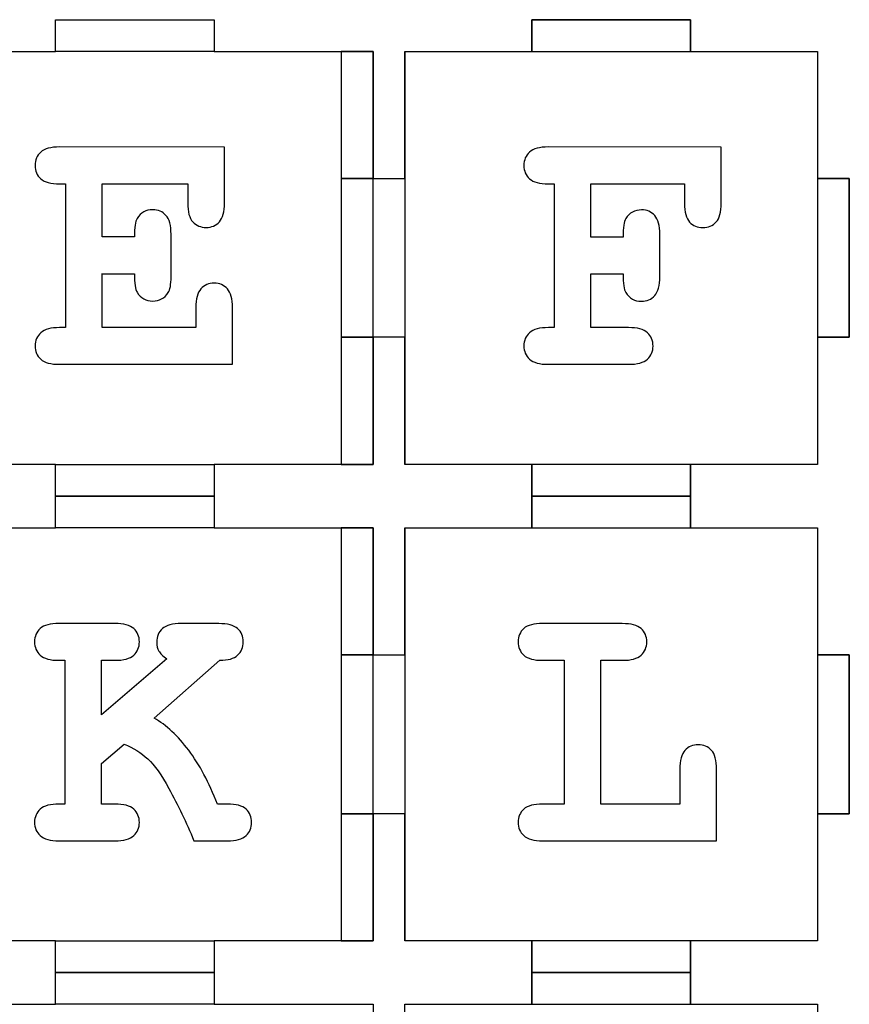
# Model space of a CAD drawing. Header units: millimetres. Extents: x -429 to 420, y -314 to 480.
# Tile 143 of 143: x 190 to 268, y 382 to 475. Entities that reach past the tile are written whole.
import ezdxf

# ---------------------------------------------------------------- set-up
doc = ezdxf.new("R2010")
doc.units = ezdxf.units.MM
doc.header["$MEASUREMENT"] = 0
doc.layers.add('Layer 1', color=7, linetype='Continuous')

msp = doc.modelspace()

# ---------------------------------------------------------------- linework, layer by layer
at = {"layer": 'Layer 1', "color": 114}
for points in [[(238.0129, 471.566), (253.0129, 471.566), (253.0129, 474.566), (238.0129, 474.566), (238.0129, 471.566)], [(220.0131, 459.5664), (223.0131, 459.5664), (223.0131, 471.5662), (220.0131, 471.5662), (220.0131, 459.5664)], [(265.0129, 444.5661), (268.0127, 444.5661), (268.0127, 459.5661), (265.0129, 459.5661), (265.0129, 444.5661)], [(220.0131, 432.5662), (223.0131, 432.5662), (223.0131, 444.566), (220.0131, 444.566), (220.0131, 432.5662)], [(238.0129, 429.5661), (253.0129, 429.5661), (253.0129, 432.5661), (238.0129, 432.5661), (238.0129, 429.5661)], [(238.0129, 426.566), (253.0129, 426.566), (253.0129, 429.566), (238.0129, 429.566), (238.0129, 426.566)], [(220.0131, 414.5663), (223.0131, 414.5663), (223.0131, 426.5661), (220.0131, 426.5661), (220.0131, 414.5663)], [(265.0129, 399.5663), (268.0127, 399.5663), (268.0127, 414.5663), (265.0129, 414.5663), (265.0129, 399.5663)], [(220.0131, 387.5664), (223.0131, 387.5664), (223.0131, 399.5662), (220.0131, 399.5662), (220.0131, 387.5664)], [(238.0129, 384.566), (253.0129, 384.566), (253.0129, 387.566), (238.0129, 387.566), (238.0129, 384.566)], [(238.0129, 381.5662), (253.0129, 381.5662), (253.0129, 384.5662), (238.0129, 384.5662), (238.0129, 381.5662)]]:
    msp.add_lwpolyline(points, close=True, dxfattribs=at)
at = {"layer": 'Layer 1', "color": 7, "lineweight": 25}
for points, knots in [([(223.0129, 459.5661), (223.0129, 459.5661), (223.0129, 471.5662), (223.0129, 471.5662), (223.0129, 471.5662), (223.0129, 471.5662), (211.3424, 471.5662), (211.3424, 471.5662), (211.3424, 471.5662), (211.3424, 471.5662), (208.0129, 471.5662), (208.0129, 471.5662), (208.0129, 471.5662), (208.0129, 471.5662), (208.0129, 474.5661), (208.0129, 474.5661), (208.0129, 474.5661), (208.0129, 474.5661), (208.0129, 474.5661), (208.0129, 474.5661), (208.0129, 474.5661), (208.0129, 474.5661), (193.0128, 474.5661), (193.0128, 474.5661), (193.0128, 474.5661), (193.0128, 474.5661), (193.0128, 474.5661), (193.0128, 474.5661), (193.0128, 474.5661), (193.0128, 474.5661), (193.0128, 471.5662), (193.0128, 471.5662), (193.0128, 471.5662), (193.0128, 471.5662), (189.6127, 471.5662), (189.6127, 471.5662), (189.6127, 471.5662), (189.6127, 471.5662), (178.0128, 471.5662), (178.0128, 471.5662), (178.0128, 471.5662), (178.0128, 471.5662), (178.0128, 459.5661), (178.0128, 459.5661), (178.0128, 459.5661), (178.0128, 459.5661), (181.0129, 459.5661), (181.0129, 459.5661), (181.0129, 459.5661), (181.0129, 459.5661), (181.0129, 444.566), (181.0129, 444.566), (181.0129, 444.566), (181.0129, 444.566), (178.0128, 444.566), (178.0128, 444.566), (178.0128, 444.566), (178.0128, 444.566), (178.0128, 432.5661), (178.0128, 432.5661), (178.0128, 432.5661), (178.0128, 432.5661), (189.6127, 432.5661), (189.6127, 432.5661), (189.6127, 432.5661), (189.6127, 432.5661), (193.0128, 432.5661), (193.0128, 432.5661), (193.0128, 432.5661), (193.0128, 432.5661), (193.0128, 429.5663), (193.0128, 429.5663), (193.0128, 429.5663), (193.0128, 429.5663), (193.0128, 429.5663), (193.0128, 429.5663), (193.0128, 429.5663), (193.0128, 429.5663), (208.0129, 429.5663), (208.0129, 429.5663), (208.0129, 429.5663), (208.0129, 429.5663), (208.0129, 429.5663), (208.0129, 429.5663), (208.0129, 429.5663), (208.0129, 429.5663), (208.0129, 432.5661), (208.0129, 432.5661), (208.0129, 432.5661), (208.0129, 432.5661), (211.3424, 432.5661), (211.3424, 432.5661), (211.3424, 432.5661), (211.3424, 432.5661), (223.0129, 432.5661), (223.0129, 432.5661), (223.0129, 432.5661), (223.0129, 432.5661), (223.0129, 444.566), (223.0129, 444.566), (223.0129, 444.566), (223.0129, 444.566), (220.0128, 444.566), (220.0128, 444.566), (220.0128, 444.566), (220.0128, 444.566), (220.0128, 459.5661), (220.0128, 459.5661), (220.0128, 459.5661), (220.0128, 459.5661), (223.0129, 459.5661), (223.0129, 459.5661)], [0, 0, 0, 0, 0.0344828, 0.0344828, 0.0344828, 0.0344828, 0.0689655, 0.0689655, 0.0689655, 0.0689655, 0.1034483, 0.1034483, 0.1034483, 0.1034483, 0.137931, 0.137931, 0.137931, 0.137931, 0.1724138, 0.1724138, 0.1724138, 0.1724138, 0.2068966, 0.2068966, 0.2068966, 0.2068966, 0.2413793, 0.2413793, 0.2413793, 0.2413793, 0.2758621, 0.2758621, 0.2758621, 0.2758621, 0.3103448, 0.3103448, 0.3103448, 0.3103448, 0.3448276, 0.3448276, 0.3448276, 0.3448276, 0.3793103, 0.3793103, 0.3793103, 0.3793103, 0.4137931, 0.4137931, 0.4137931, 0.4137931, 0.4482759, 0.4482759, 0.4482759, 0.4482759, 0.4827586, 0.4827586, 0.4827586, 0.4827586, 0.5172414, 0.5172414, 0.5172414, 0.5172414, 0.5517241, 0.5517241, 0.5517241, 0.5517241, 0.5862069, 0.5862069, 0.5862069, 0.5862069, 0.6206897, 0.6206897, 0.6206897, 0.6206897, 0.6551724, 0.6551724, 0.6551724, 0.6551724, 0.6896552, 0.6896552, 0.6896552, 0.6896552, 0.7241379, 0.7241379, 0.7241379, 0.7241379, 0.7586207, 0.7586207, 0.7586207, 0.7586207, 0.7931034, 0.7931034, 0.7931034, 0.7931034, 0.8275862, 0.8275862, 0.8275862, 0.8275862, 0.862069, 0.862069, 0.862069, 0.862069, 0.8965517, 0.8965517, 0.8965517, 0.8965517, 0.9310345, 0.9310345, 0.9310345, 0.9310345, 1, 1, 1, 1]), ([(265.0128, 471.5662), (265.0128, 471.5662), (253.0129, 471.5662), (253.0129, 471.5662), (253.0129, 471.5662), (253.0129, 471.5662), (253.0129, 474.5661), (253.0129, 474.5661), (253.0129, 474.5661), (253.0129, 474.5661), (238.0129, 474.5661), (238.0129, 474.5661), (238.0129, 474.5661), (238.0129, 474.5661), (238.0129, 471.5662), (238.0129, 471.5662), (238.0129, 471.5662), (238.0129, 471.5662), (226.013, 471.5662), (226.013, 471.5662), (226.013, 471.5662), (226.013, 471.5662), (226.013, 459.5661), (226.013, 459.5661), (226.013, 459.5661), (226.013, 459.5661), (223.0129, 459.5661), (223.0129, 459.5661), (223.0129, 459.5661), (223.0129, 459.5661), (223.0129, 444.566), (223.0129, 444.566), (223.0129, 444.566), (223.0129, 444.566), (226.013, 444.566), (226.013, 444.566), (226.013, 444.566), (226.013, 444.566), (226.013, 432.5661), (226.013, 432.5661), (226.013, 432.5661), (226.013, 432.5661), (238.0129, 432.5661), (238.0129, 432.5661), (238.0129, 432.5661), (238.0129, 432.5661), (238.0129, 429.5663), (238.0129, 429.5663), (238.0129, 429.5663), (238.0129, 429.5663), (253.0129, 429.5663), (253.0129, 429.5663), (253.0129, 429.5663), (253.0129, 429.5663), (253.0129, 432.5661), (253.0129, 432.5661), (253.0129, 432.5661), (253.0129, 432.5661), (265.0128, 432.5661), (265.0128, 432.5661), (265.0128, 432.5661), (265.0128, 432.5661), (265.0128, 444.566), (265.0128, 444.566), (265.0128, 444.566), (265.0128, 444.566), (268.013, 444.566), (268.013, 444.566), (268.013, 444.566), (268.013, 444.566), (268.013, 459.5661), (268.013, 459.5661), (268.013, 459.5661), (268.013, 459.5661), (265.0128, 459.5661), (265.0128, 459.5661), (265.0128, 459.5661), (265.0128, 459.5661), (265.0128, 471.5662), (265.0128, 471.5662)], [0, 0, 0, 0, 0.047619, 0.047619, 0.047619, 0.047619, 0.0952381, 0.0952381, 0.0952381, 0.0952381, 0.1428571, 0.1428571, 0.1428571, 0.1428571, 0.1904762, 0.1904762, 0.1904762, 0.1904762, 0.2380952, 0.2380952, 0.2380952, 0.2380952, 0.2857143, 0.2857143, 0.2857143, 0.2857143, 0.3333333, 0.3333333, 0.3333333, 0.3333333, 0.3809524, 0.3809524, 0.3809524, 0.3809524, 0.4285714, 0.4285714, 0.4285714, 0.4285714, 0.4761905, 0.4761905, 0.4761905, 0.4761905, 0.5238095, 0.5238095, 0.5238095, 0.5238095, 0.5714286, 0.5714286, 0.5714286, 0.5714286, 0.6190476, 0.6190476, 0.6190476, 0.6190476, 0.6666667, 0.6666667, 0.6666667, 0.6666667, 0.7142857, 0.7142857, 0.7142857, 0.7142857, 0.7619048, 0.7619048, 0.7619048, 0.7619048, 0.8095238, 0.8095238, 0.8095238, 0.8095238, 0.8571429, 0.8571429, 0.8571429, 0.8571429, 0.9047619, 0.9047619, 0.9047619, 0.9047619, 1, 1, 1, 1]), ([(223.0129, 414.5663), (223.0129, 414.5663), (223.0129, 426.5662), (223.0129, 426.5662), (223.0129, 426.5662), (223.0129, 426.5662), (211.3424, 426.5662), (211.3424, 426.5662), (211.3424, 426.5662), (211.3424, 426.5662), (208.0129, 426.5662), (208.0129, 426.5662), (208.0129, 426.5662), (208.0129, 426.5662), (208.0129, 429.566), (208.0129, 429.566), (208.0129, 429.566), (208.0129, 429.566), (208.0129, 429.566), (208.0129, 429.566), (208.0129, 429.566), (208.0129, 429.566), (193.0128, 429.566), (193.0128, 429.566), (193.0128, 429.566), (193.0128, 429.566), (193.0128, 429.566), (193.0128, 429.566), (193.0128, 429.566), (193.0128, 429.566), (193.0128, 426.5662), (193.0128, 426.5662), (193.0128, 426.5662), (193.0128, 426.5662), (189.6127, 426.5662), (189.6127, 426.5662), (189.6127, 426.5662), (189.6127, 426.5662), (178.0128, 426.5662), (178.0128, 426.5662), (178.0128, 426.5662), (178.0128, 426.5662), (178.0128, 414.5663), (178.0128, 414.5663), (178.0128, 414.5663), (178.0128, 414.5663), (181.0129, 414.5663), (181.0129, 414.5663), (181.0129, 414.5663), (181.0129, 414.5663), (181.0129, 399.5662), (181.0129, 399.5662), (181.0129, 399.5662), (181.0129, 399.5662), (178.0128, 399.5662), (178.0128, 399.5662), (178.0128, 399.5662), (178.0128, 399.5662), (178.0128, 387.5661), (178.0128, 387.5661), (178.0128, 387.5661), (178.0128, 387.5661), (189.6127, 387.5661), (189.6127, 387.5661), (189.6127, 387.5661), (189.6127, 387.5661), (193.0128, 387.5661), (193.0128, 387.5661), (193.0128, 387.5661), (193.0128, 387.5661), (193.0128, 384.5662), (193.0128, 384.5662), (193.0128, 384.5662), (193.0128, 384.5662), (193.0128, 384.5662), (193.0128, 384.5662), (193.0128, 384.5662), (193.0128, 384.5662), (208.0129, 384.5662), (208.0129, 384.5662), (208.0129, 384.5662), (208.0129, 384.5662), (208.0129, 384.5662), (208.0129, 384.5662), (208.0129, 384.5662), (208.0129, 384.5662), (208.0129, 387.5661), (208.0129, 387.5661), (208.0129, 387.5661), (208.0129, 387.5661), (211.3424, 387.5661), (211.3424, 387.5661), (211.3424, 387.5661), (211.3424, 387.5661), (223.0129, 387.5661), (223.0129, 387.5661), (223.0129, 387.5661), (223.0129, 387.5661), (223.0129, 399.5662), (223.0129, 399.5662), (223.0129, 399.5662), (223.0129, 399.5662), (220.0128, 399.5662), (220.0128, 399.5662), (220.0128, 399.5662), (220.0128, 399.5662), (220.0128, 414.5663), (220.0128, 414.5663), (220.0128, 414.5663), (220.0128, 414.5663), (223.0129, 414.5663), (223.0129, 414.5663)], [0, 0, 0, 0, 0.0344828, 0.0344828, 0.0344828, 0.0344828, 0.0689655, 0.0689655, 0.0689655, 0.0689655, 0.1034483, 0.1034483, 0.1034483, 0.1034483, 0.137931, 0.137931, 0.137931, 0.137931, 0.1724138, 0.1724138, 0.1724138, 0.1724138, 0.2068966, 0.2068966, 0.2068966, 0.2068966, 0.2413793, 0.2413793, 0.2413793, 0.2413793, 0.2758621, 0.2758621, 0.2758621, 0.2758621, 0.3103448, 0.3103448, 0.3103448, 0.3103448, 0.3448276, 0.3448276, 0.3448276, 0.3448276, 0.3793103, 0.3793103, 0.3793103, 0.3793103, 0.4137931, 0.4137931, 0.4137931, 0.4137931, 0.4482759, 0.4482759, 0.4482759, 0.4482759, 0.4827586, 0.4827586, 0.4827586, 0.4827586, 0.5172414, 0.5172414, 0.5172414, 0.5172414, 0.5517241, 0.5517241, 0.5517241, 0.5517241, 0.5862069, 0.5862069, 0.5862069, 0.5862069, 0.6206897, 0.6206897, 0.6206897, 0.6206897, 0.6551724, 0.6551724, 0.6551724, 0.6551724, 0.6896552, 0.6896552, 0.6896552, 0.6896552, 0.7241379, 0.7241379, 0.7241379, 0.7241379, 0.7586207, 0.7586207, 0.7586207, 0.7586207, 0.7931034, 0.7931034, 0.7931034, 0.7931034, 0.8275862, 0.8275862, 0.8275862, 0.8275862, 0.862069, 0.862069, 0.862069, 0.862069, 0.8965517, 0.8965517, 0.8965517, 0.8965517, 0.9310345, 0.9310345, 0.9310345, 0.9310345, 1, 1, 1, 1]), ([(265.0128, 426.5662), (265.0128, 426.5662), (253.0129, 426.5662), (253.0129, 426.5662), (253.0129, 426.5662), (253.0129, 426.5662), (253.0129, 429.566), (253.0129, 429.566), (253.0129, 429.566), (253.0129, 429.566), (238.0129, 429.566), (238.0129, 429.566), (238.0129, 429.566), (238.0129, 429.566), (238.0129, 426.5662), (238.0129, 426.5662), (238.0129, 426.5662), (238.0129, 426.5662), (226.013, 426.5662), (226.013, 426.5662), (226.013, 426.5662), (226.013, 426.5662), (226.013, 414.5663), (226.013, 414.5663), (226.013, 414.5663), (226.013, 414.5663), (223.0129, 414.5663), (223.0129, 414.5663), (223.0129, 414.5663), (223.0129, 414.5663), (223.0129, 399.5662), (223.0129, 399.5662), (223.0129, 399.5662), (223.0129, 399.5662), (226.013, 399.5662), (226.013, 399.5662), (226.013, 399.5662), (226.013, 399.5662), (226.013, 387.5661), (226.013, 387.5661), (226.013, 387.5661), (226.013, 387.5661), (238.0129, 387.5661), (238.0129, 387.5661), (238.0129, 387.5661), (238.0129, 387.5661), (238.0129, 384.5662), (238.0129, 384.5662), (238.0129, 384.5662), (238.0129, 384.5662), (253.0129, 384.5662), (253.0129, 384.5662), (253.0129, 384.5662), (253.0129, 384.5662), (253.0129, 387.5661), (253.0129, 387.5661), (253.0129, 387.5661), (253.0129, 387.5661), (265.0128, 387.5661), (265.0128, 387.5661), (265.0128, 387.5661), (265.0128, 387.5661), (265.0128, 399.5662), (265.0128, 399.5662), (265.0128, 399.5662), (265.0128, 399.5662), (268.013, 399.5662), (268.013, 399.5662), (268.013, 399.5662), (268.013, 399.5662), (268.013, 414.5663), (268.013, 414.5663), (268.013, 414.5663), (268.013, 414.5663), (265.0128, 414.5663), (265.0128, 414.5663), (265.0128, 414.5663), (265.0128, 414.5663), (265.0128, 426.5662), (265.0128, 426.5662)], [0, 0, 0, 0, 0.047619, 0.047619, 0.047619, 0.047619, 0.0952381, 0.0952381, 0.0952381, 0.0952381, 0.1428571, 0.1428571, 0.1428571, 0.1428571, 0.1904762, 0.1904762, 0.1904762, 0.1904762, 0.2380952, 0.2380952, 0.2380952, 0.2380952, 0.2857143, 0.2857143, 0.2857143, 0.2857143, 0.3333333, 0.3333333, 0.3333333, 0.3333333, 0.3809524, 0.3809524, 0.3809524, 0.3809524, 0.4285714, 0.4285714, 0.4285714, 0.4285714, 0.4761905, 0.4761905, 0.4761905, 0.4761905, 0.5238095, 0.5238095, 0.5238095, 0.5238095, 0.5714286, 0.5714286, 0.5714286, 0.5714286, 0.6190476, 0.6190476, 0.6190476, 0.6190476, 0.6666667, 0.6666667, 0.6666667, 0.6666667, 0.7142857, 0.7142857, 0.7142857, 0.7142857, 0.7619048, 0.7619048, 0.7619048, 0.7619048, 0.8095238, 0.8095238, 0.8095238, 0.8095238, 0.8571429, 0.8571429, 0.8571429, 0.8571429, 0.9047619, 0.9047619, 0.9047619, 0.9047619, 1, 1, 1, 1]), ([(223.0129, 369.5662), (223.0129, 369.5662), (223.0129, 381.5661), (223.0129, 381.5661), (223.0129, 381.5661), (223.0129, 381.5661), (211.3424, 381.5661), (211.3424, 381.5661), (211.3424, 381.5661), (211.3424, 381.5661), (208.0129, 381.5661), (208.0129, 381.5661), (208.0129, 381.5661), (208.0129, 381.5661), (208.0129, 384.5662), (208.0129, 384.5662), (208.0129, 384.5662), (208.0129, 384.5662), (208.0129, 384.5662), (208.0129, 384.5662), (208.0129, 384.5662), (208.0129, 384.5662), (193.0128, 384.5662), (193.0128, 384.5662), (193.0128, 384.5662), (193.0128, 384.5662), (193.0128, 384.5662), (193.0128, 384.5662), (193.0128, 384.5662), (193.0128, 384.5662), (193.0128, 381.5661), (193.0128, 381.5661), (193.0128, 381.5661), (193.0128, 381.5661), (189.6127, 381.5661), (189.6127, 381.5661), (189.6127, 381.5661), (189.6127, 381.5661), (178.0128, 381.5661), (178.0128, 381.5661), (178.0128, 381.5661), (178.0128, 381.5661), (178.0128, 369.5662), (178.0128, 369.5662), (178.0128, 369.5662), (178.0128, 369.5662), (181.0129, 369.5662), (181.0129, 369.5662), (181.0129, 369.5662), (181.0129, 369.5662), (181.0129, 354.5662), (181.0129, 354.5662), (181.0129, 354.5662), (181.0129, 354.5662), (178.0128, 354.5662), (178.0128, 354.5662), (178.0128, 354.5662), (178.0128, 354.5662), (178.0128, 342.5663), (178.0128, 342.5663), (178.0128, 342.5663), (178.0128, 342.5663), (189.6127, 342.5663), (189.6127, 342.5663), (189.6127, 342.5663), (189.6127, 342.5663), (193.0128, 342.5663), (193.0128, 342.5663), (193.0128, 342.5663), (193.0128, 342.5663), (193.0128, 339.5662), (193.0128, 339.5662), (193.0128, 339.5662), (193.0128, 339.5662), (193.0128, 339.5662), (193.0128, 339.5662), (193.0128, 339.5662), (193.0128, 339.5662), (208.0129, 339.5662), (208.0129, 339.5662), (208.0129, 339.5662), (208.0129, 339.5662), (208.0129, 339.5662), (208.0129, 339.5662), (208.0129, 339.5662), (208.0129, 339.5662), (208.0129, 342.5663), (208.0129, 342.5663), (208.0129, 342.5663), (208.0129, 342.5663), (211.3424, 342.5663), (211.3424, 342.5663), (211.3424, 342.5663), (211.3424, 342.5663), (223.0129, 342.5663), (223.0129, 342.5663), (223.0129, 342.5663), (223.0129, 342.5663), (223.0129, 354.5662), (223.0129, 354.5662), (223.0129, 354.5662), (223.0129, 354.5662), (220.0128, 354.5662), (220.0128, 354.5662), (220.0128, 354.5662), (220.0128, 354.5662), (220.0128, 369.5662), (220.0128, 369.5662), (220.0128, 369.5662), (220.0128, 369.5662), (223.0129, 369.5662), (223.0129, 369.5662)], [0, 0, 0, 0, 0.0344828, 0.0344828, 0.0344828, 0.0344828, 0.0689655, 0.0689655, 0.0689655, 0.0689655, 0.1034483, 0.1034483, 0.1034483, 0.1034483, 0.137931, 0.137931, 0.137931, 0.137931, 0.1724138, 0.1724138, 0.1724138, 0.1724138, 0.2068966, 0.2068966, 0.2068966, 0.2068966, 0.2413793, 0.2413793, 0.2413793, 0.2413793, 0.2758621, 0.2758621, 0.2758621, 0.2758621, 0.3103448, 0.3103448, 0.3103448, 0.3103448, 0.3448276, 0.3448276, 0.3448276, 0.3448276, 0.3793103, 0.3793103, 0.3793103, 0.3793103, 0.4137931, 0.4137931, 0.4137931, 0.4137931, 0.4482759, 0.4482759, 0.4482759, 0.4482759, 0.4827586, 0.4827586, 0.4827586, 0.4827586, 0.5172414, 0.5172414, 0.5172414, 0.5172414, 0.5517241, 0.5517241, 0.5517241, 0.5517241, 0.5862069, 0.5862069, 0.5862069, 0.5862069, 0.6206897, 0.6206897, 0.6206897, 0.6206897, 0.6551724, 0.6551724, 0.6551724, 0.6551724, 0.6896552, 0.6896552, 0.6896552, 0.6896552, 0.7241379, 0.7241379, 0.7241379, 0.7241379, 0.7586207, 0.7586207, 0.7586207, 0.7586207, 0.7931034, 0.7931034, 0.7931034, 0.7931034, 0.8275862, 0.8275862, 0.8275862, 0.8275862, 0.862069, 0.862069, 0.862069, 0.862069, 0.8965517, 0.8965517, 0.8965517, 0.8965517, 0.9310345, 0.9310345, 0.9310345, 0.9310345, 1, 1, 1, 1]), ([(265.0128, 381.5661), (265.0128, 381.5661), (253.0129, 381.5661), (253.0129, 381.5661), (253.0129, 381.5661), (253.0129, 381.5661), (253.0129, 384.5662), (253.0129, 384.5662), (253.0129, 384.5662), (253.0129, 384.5662), (238.0129, 384.5662), (238.0129, 384.5662), (238.0129, 384.5662), (238.0129, 384.5662), (238.0129, 381.5661), (238.0129, 381.5661), (238.0129, 381.5661), (238.0129, 381.5661), (226.013, 381.5661), (226.013, 381.5661), (226.013, 381.5661), (226.013, 381.5661), (226.013, 369.5662), (226.013, 369.5662), (226.013, 369.5662), (226.013, 369.5662), (223.0129, 369.5662), (223.0129, 369.5662), (223.0129, 369.5662), (223.0129, 369.5662), (223.0129, 354.5662), (223.0129, 354.5662), (223.0129, 354.5662), (223.0129, 354.5662), (226.013, 354.5662), (226.013, 354.5662), (226.013, 354.5662), (226.013, 354.5662), (226.013, 342.5663), (226.013, 342.5663), (226.013, 342.5663), (226.013, 342.5663), (238.0129, 342.5663), (238.0129, 342.5663), (238.0129, 342.5663), (238.0129, 342.5663), (238.0129, 339.5662), (238.0129, 339.5662), (238.0129, 339.5662), (238.0129, 339.5662), (253.0129, 339.5662), (253.0129, 339.5662), (253.0129, 339.5662), (253.0129, 339.5662), (253.0129, 342.5663), (253.0129, 342.5663), (253.0129, 342.5663), (253.0129, 342.5663), (265.0128, 342.5663), (265.0128, 342.5663), (265.0128, 342.5663), (265.0128, 342.5663), (265.0128, 354.5662), (265.0128, 354.5662), (265.0128, 354.5662), (265.0128, 354.5662), (268.013, 354.5662), (268.013, 354.5662), (268.013, 354.5662), (268.013, 354.5662), (268.013, 369.5662), (268.013, 369.5662), (268.013, 369.5662), (268.013, 369.5662), (265.0128, 369.5662), (265.0128, 369.5662), (265.0128, 369.5662), (265.0128, 369.5662), (265.0128, 381.5661), (265.0128, 381.5661)], [0, 0, 0, 0, 0.047619, 0.047619, 0.047619, 0.047619, 0.0952381, 0.0952381, 0.0952381, 0.0952381, 0.1428571, 0.1428571, 0.1428571, 0.1428571, 0.1904762, 0.1904762, 0.1904762, 0.1904762, 0.2380952, 0.2380952, 0.2380952, 0.2380952, 0.2857143, 0.2857143, 0.2857143, 0.2857143, 0.3333333, 0.3333333, 0.3333333, 0.3333333, 0.3809524, 0.3809524, 0.3809524, 0.3809524, 0.4285714, 0.4285714, 0.4285714, 0.4285714, 0.4761905, 0.4761905, 0.4761905, 0.4761905, 0.5238095, 0.5238095, 0.5238095, 0.5238095, 0.5714286, 0.5714286, 0.5714286, 0.5714286, 0.6190476, 0.6190476, 0.6190476, 0.6190476, 0.6666667, 0.6666667, 0.6666667, 0.6666667, 0.7142857, 0.7142857, 0.7142857, 0.7142857, 0.7619048, 0.7619048, 0.7619048, 0.7619048, 0.8095238, 0.8095238, 0.8095238, 0.8095238, 0.8571429, 0.8571429, 0.8571429, 0.8571429, 0.9047619, 0.9047619, 0.9047619, 0.9047619, 1, 1, 1, 1])]:
    msp.add_open_spline(points, degree=3, knots=knots, dxfattribs=at)
at = {"layer": 'Layer 1', "color": 114}
for points, knots in [([(193.0128, 474.5661), (193.0128, 474.5661), (193.0128, 474.5661), (193.0128, 474.5661), (193.0128, 474.5661), (193.0128, 474.5661), (193.0128, 471.5662), (193.0128, 471.5662), (193.0128, 471.5662), (193.0128, 471.5662), (208.0129, 471.5662), (208.0129, 471.5662), (208.0129, 471.5662), (208.0129, 471.5662), (208.0129, 474.5661), (208.0129, 474.5661), (208.0129, 474.5661), (208.0129, 474.5661), (208.0129, 474.5661), (208.0129, 474.5661), (208.0129, 474.5661), (208.0129, 474.5661), (193.0128, 474.5661), (193.0128, 474.5661)], [0, 0, 0, 0, 0.1428571, 0.1428571, 0.1428571, 0.1428571, 0.2857143, 0.2857143, 0.2857143, 0.2857143, 0.4285714, 0.4285714, 0.4285714, 0.4285714, 0.5714286, 0.5714286, 0.5714286, 0.5714286, 0.7142857, 0.7142857, 0.7142857, 0.7142857, 1, 1, 1, 1]), ([(226.013, 459.5661), (226.013, 459.5661), (223.0129, 459.5661), (223.0129, 459.5661), (223.0129, 459.5661), (223.0129, 459.5661), (223.0129, 444.566), (223.0129, 444.566), (223.0129, 444.566), (223.0129, 444.566), (226.013, 444.566), (226.013, 444.566), (226.013, 444.566), (226.013, 444.566), (226.013, 432.5661), (226.013, 432.5661), (226.013, 432.5661), (226.013, 432.5661), (226.013, 432.5661), (226.013, 432.5661), (226.013, 432.5661), (226.013, 432.5661), (226.013, 471.5662), (226.013, 471.5662), (226.013, 471.5662), (226.013, 471.5662), (226.013, 471.5662), (226.013, 471.5662), (226.013, 471.5662), (226.013, 471.5662), (226.013, 459.5661), (226.013, 459.5661)], [0, 0, 0, 0, 0.1111111, 0.1111111, 0.1111111, 0.1111111, 0.2222222, 0.2222222, 0.2222222, 0.2222222, 0.3333333, 0.3333333, 0.3333333, 0.3333333, 0.4444444, 0.4444444, 0.4444444, 0.4444444, 0.5555556, 0.5555556, 0.5555556, 0.5555556, 0.6666667, 0.6666667, 0.6666667, 0.6666667, 0.7777778, 0.7777778, 0.7777778, 0.7777778, 1, 1, 1, 1]), ([(197.4084, 450.5776), (197.4084, 450.5776), (197.4084, 445.4833), (197.4084, 445.4833), (197.4084, 445.4833), (197.4084, 445.4833), (206.2595, 445.4834), (206.2595, 445.4834), (206.2595, 445.4834), (206.2595, 445.4834), (206.2595, 447.3622), (206.2595, 447.3622), (206.2595, 447.3622), (206.2595, 448.197), (206.4204, 448.7923), (206.7418, 449.1476), (206.7418, 449.1476), (207.0635, 449.5032), (207.4837, 449.6807), (208.0028, 449.6807), (208.0028, 449.6807), (208.5105, 449.6807), (208.9251, 449.5032), (209.2466, 449.1476), (209.2466, 449.1476), (209.5683, 448.7923), (209.7289, 448.197), (209.7289, 447.3622), (209.7289, 447.3622), (209.7289, 447.3622), (209.7289, 442.0142), (209.7289, 442.0142), (209.7289, 442.0142), (209.7289, 442.0142), (193.3973, 442.0141), (193.3973, 442.0141), (193.3973, 442.0141), (192.5623, 442.0141), (191.9675, 442.1747), (191.6119, 442.4964), (191.6119, 442.4964), (191.2566, 442.8179), (191.0788, 443.238), (191.0788, 443.7571), (191.0788, 443.7571), (191.0788, 444.2648), (191.2592, 444.6794), (191.6204, 445.0012), (191.6204, 445.0012), (191.9813, 445.3227), (192.5737, 445.4833), (193.3973, 445.4833), (193.3973, 445.4833), (193.3973, 445.4833), (193.9389, 445.4834), (193.9389, 445.4834), (193.9389, 445.4834), (193.9389, 445.4834), (193.9389, 459.0565), (193.9389, 459.0565), (193.9389, 459.0565), (193.9389, 459.0565), (193.3973, 459.0565), (193.3973, 459.0565), (193.3973, 459.0565), (192.5623, 459.0565), (191.9675, 459.2174), (191.6119, 459.5388), (191.6119, 459.5388), (191.2566, 459.8605), (191.0788, 460.2807), (191.0788, 460.7998), (191.0788, 460.7998), (191.0788, 461.3186), (191.2566, 461.7391), (191.6119, 462.0608), (191.6119, 462.0608), (191.9675, 462.3823), (192.5623, 462.5429), (193.3973, 462.5429), (193.3973, 462.5429), (193.3973, 462.5429), (208.9675, 462.5262), (208.9675, 462.5262), (208.9675, 462.5262), (208.9675, 462.5262), (208.9675, 457.2459), (208.9675, 457.2459), (208.9675, 457.2459), (208.9675, 456.4223), (208.8093, 455.8328), (208.4936, 455.4772), (208.4936, 455.4772), (208.1777, 455.1219), (207.7602, 454.9441), (207.2413, 454.9441), (207.2413, 454.9441), (206.7222, 454.9441), (206.302, 455.1187), (205.9806, 455.4685), (205.9806, 455.4685), (205.6589, 455.818), (205.4983, 456.4107), (205.4983, 457.2457), (205.4983, 457.2457), (205.4983, 457.2457), (205.4983, 459.0565), (205.4983, 459.0565), (205.4983, 459.0565), (205.4983, 459.0565), (197.4084, 459.0565), (197.4084, 459.0565), (197.4084, 459.0565), (197.4084, 459.0565), (197.4084, 454.0469), (197.4084, 454.0469), (197.4084, 454.0469), (197.4084, 454.0469), (200.4548, 454.0469), (200.4548, 454.0469), (200.4548, 454.0469), (200.4548, 454.9494), (200.5392, 455.5304), (200.7085, 455.7902), (200.7085, 455.7902), (201.058, 456.3429), (201.5546, 456.6194), (202.1978, 456.6194), (202.1978, 456.6194), (202.7055, 456.6194), (203.1201, 456.4419), (203.4419, 456.0863), (203.4419, 456.0863), (203.7634, 455.731), (203.924, 455.1357), (203.924, 454.3009), (203.924, 454.3009), (203.924, 454.3009), (203.924, 450.3067), (203.924, 450.3067), (203.924, 450.3067), (203.924, 449.5508), (203.8335, 449.043), (203.6533, 448.7835), (203.6533, 448.7835), (203.2921, 448.253), (202.8072, 447.9879), (202.1978, 447.9879), (202.1978, 447.9879), (201.5546, 447.9879), (201.058, 448.2644), (200.7085, 448.8174), (200.7085, 448.8174), (200.5392, 449.0767), (200.4548, 449.6635), (200.4548, 450.5774), (200.4548, 450.5774), (200.4548, 450.5774), (197.4084, 450.5774), (197.4084, 450.5774), (197.4084, 450.5774), (197.4084, 450.5774), (197.4084, 450.5776), (197.4084, 450.5776)], [0, 0, 0, 0, 0.0238095, 0.0238095, 0.0238095, 0.0238095, 0.047619, 0.047619, 0.047619, 0.047619, 0.0714286, 0.0714286, 0.0714286, 0.0714286, 0.0952381, 0.0952381, 0.0952381, 0.0952381, 0.1190476, 0.1190476, 0.1190476, 0.1190476, 0.1428571, 0.1428571, 0.1428571, 0.1428571, 0.1666667, 0.1666667, 0.1666667, 0.1666667, 0.1904762, 0.1904762, 0.1904762, 0.1904762, 0.2142857, 0.2142857, 0.2142857, 0.2142857, 0.2380952, 0.2380952, 0.2380952, 0.2380952, 0.2619048, 0.2619048, 0.2619048, 0.2619048, 0.2857143, 0.2857143, 0.2857143, 0.2857143, 0.3095238, 0.3095238, 0.3095238, 0.3095238, 0.3333333, 0.3333333, 0.3333333, 0.3333333, 0.3571429, 0.3571429, 0.3571429, 0.3571429, 0.3809524, 0.3809524, 0.3809524, 0.3809524, 0.4047619, 0.4047619, 0.4047619, 0.4047619, 0.4285714, 0.4285714, 0.4285714, 0.4285714, 0.452381, 0.452381, 0.452381, 0.452381, 0.4761905, 0.4761905, 0.4761905, 0.4761905, 0.5, 0.5, 0.5, 0.5, 0.5238095, 0.5238095, 0.5238095, 0.5238095, 0.547619, 0.547619, 0.547619, 0.547619, 0.5714286, 0.5714286, 0.5714286, 0.5714286, 0.5952381, 0.5952381, 0.5952381, 0.5952381, 0.6190476, 0.6190476, 0.6190476, 0.6190476, 0.6428571, 0.6428571, 0.6428571, 0.6428571, 0.6666667, 0.6666667, 0.6666667, 0.6666667, 0.6904762, 0.6904762, 0.6904762, 0.6904762, 0.7142857, 0.7142857, 0.7142857, 0.7142857, 0.7380952, 0.7380952, 0.7380952, 0.7380952, 0.7619048, 0.7619048, 0.7619048, 0.7619048, 0.7857143, 0.7857143, 0.7857143, 0.7857143, 0.8095238, 0.8095238, 0.8095238, 0.8095238, 0.8333333, 0.8333333, 0.8333333, 0.8333333, 0.8571429, 0.8571429, 0.8571429, 0.8571429, 0.8809524, 0.8809524, 0.8809524, 0.8809524, 0.9047619, 0.9047619, 0.9047619, 0.9047619, 0.9285714, 0.9285714, 0.9285714, 0.9285714, 0.952381, 0.952381, 0.952381, 0.952381, 1, 1, 1, 1]), ([(243.593, 450.5607), (243.593, 450.5607), (243.593, 445.4836), (243.593, 445.4836), (243.593, 445.4836), (243.593, 445.4836), (247.1471, 445.4836), (247.1471, 445.4836), (247.1471, 445.4836), (247.9819, 445.4836), (248.5772, 445.323), (248.9325, 445.0015), (248.9325, 445.0015), (249.2881, 444.6798), (249.4659, 444.2593), (249.4659, 443.7405), (249.4659, 443.7405), (249.4659, 443.2328), (249.2881, 442.8182), (248.9325, 442.4967), (248.9325, 442.4967), (248.5772, 442.175), (247.9819, 442.0144), (247.1471, 442.0144), (247.1471, 442.0144), (247.1471, 442.0144), (239.5821, 442.0144), (239.5821, 442.0144), (239.5821, 442.0144), (238.7471, 442.0144), (238.152, 442.175), (237.7964, 442.4967), (237.7964, 442.4967), (237.4411, 442.8182), (237.2633, 443.2383), (237.2633, 443.7574), (237.2633, 443.7574), (237.2633, 444.2651), (237.4437, 444.6797), (237.8049, 445.0015), (237.8049, 445.0015), (238.1658, 445.323), (238.7585, 445.4836), (239.5821, 445.4836), (239.5821, 445.4836), (239.5821, 445.4836), (240.1238, 445.4836), (240.1238, 445.4836), (240.1238, 445.4836), (240.1238, 445.4836), (240.1238, 459.0567), (240.1238, 459.0567), (240.1238, 459.0567), (240.1238, 459.0567), (239.5821, 459.0567), (239.5821, 459.0567), (239.5821, 459.0567), (238.7471, 459.0567), (238.152, 459.2176), (237.7964, 459.539), (237.7964, 459.539), (237.4411, 459.8607), (237.2633, 460.2809), (237.2633, 460.8), (237.2633, 460.8), (237.2633, 461.3188), (237.4411, 461.7393), (237.7964, 462.061), (237.7964, 462.061), (238.152, 462.3825), (238.747, 462.5431), (239.5821, 462.5431), (239.5821, 462.5431), (239.5821, 462.5431), (255.9138, 462.5264), (255.9138, 462.5264), (255.9138, 462.5264), (255.9138, 462.5264), (255.9138, 457.2292), (255.9138, 457.2292), (255.9138, 457.2292), (255.9138, 456.4056), (255.7532, 455.8161), (255.4315, 455.4607), (255.4315, 455.4607), (255.11, 455.1051), (254.6896, 454.9273), (254.1708, 454.9273), (254.1708, 454.9273), (253.6631, 454.9273), (253.2485, 455.1022), (252.9267, 455.452), (252.9267, 455.452), (252.6052, 455.8015), (252.4446, 456.3939), (252.4446, 457.2289), (252.4446, 457.2289), (252.4446, 457.2289), (252.4446, 459.0566), (252.4446, 459.0566), (252.4446, 459.0566), (252.4446, 459.0566), (243.5932, 459.0567), (243.5932, 459.0567), (243.5932, 459.0567), (243.5932, 459.0567), (243.5932, 454.0304), (243.5932, 454.0304), (243.5932, 454.0304), (243.5932, 454.0304), (246.6396, 454.0305), (246.6396, 454.0305), (246.6396, 454.0305), (246.6396, 454.933), (246.7243, 455.5138), (246.8936, 455.7736), (246.8936, 455.7736), (247.2431, 456.3263), (247.7397, 456.6031), (248.3829, 456.6031), (248.3829, 456.6031), (248.8906, 456.6031), (249.305, 456.4253), (249.6267, 456.07), (249.6267, 456.07), (249.9482, 455.7144), (250.109, 455.1191), (250.109, 454.2843), (250.109, 454.2843), (250.109, 454.2843), (250.109, 450.2901), (250.109, 450.2901), (250.109, 450.2901), (250.109, 449.4551), (249.9481, 448.8603), (249.6267, 448.5047), (249.6267, 448.5047), (249.305, 448.1494), (248.8845, 447.9716), (248.3657, 447.9716), (248.3657, 447.9716), (247.7336, 447.9716), (247.2431, 448.2478), (246.8936, 448.8008), (246.8936, 448.8008), (246.7243, 449.0601), (246.6396, 449.6469), (246.6396, 450.5608), (246.6396, 450.5608), (246.6396, 450.5608), (243.593, 450.5607), (243.593, 450.5607)], [0, 0, 0, 0, 0.025641, 0.025641, 0.025641, 0.025641, 0.0512821, 0.0512821, 0.0512821, 0.0512821, 0.0769231, 0.0769231, 0.0769231, 0.0769231, 0.1025641, 0.1025641, 0.1025641, 0.1025641, 0.1282051, 0.1282051, 0.1282051, 0.1282051, 0.1538462, 0.1538462, 0.1538462, 0.1538462, 0.1794872, 0.1794872, 0.1794872, 0.1794872, 0.2051282, 0.2051282, 0.2051282, 0.2051282, 0.2307692, 0.2307692, 0.2307692, 0.2307692, 0.2564103, 0.2564103, 0.2564103, 0.2564103, 0.2820513, 0.2820513, 0.2820513, 0.2820513, 0.3076923, 0.3076923, 0.3076923, 0.3076923, 0.3333333, 0.3333333, 0.3333333, 0.3333333, 0.3589744, 0.3589744, 0.3589744, 0.3589744, 0.3846154, 0.3846154, 0.3846154, 0.3846154, 0.4102564, 0.4102564, 0.4102564, 0.4102564, 0.4358974, 0.4358974, 0.4358974, 0.4358974, 0.4615385, 0.4615385, 0.4615385, 0.4615385, 0.4871795, 0.4871795, 0.4871795, 0.4871795, 0.5128205, 0.5128205, 0.5128205, 0.5128205, 0.5384615, 0.5384615, 0.5384615, 0.5384615, 0.5641026, 0.5641026, 0.5641026, 0.5641026, 0.5897436, 0.5897436, 0.5897436, 0.5897436, 0.6153846, 0.6153846, 0.6153846, 0.6153846, 0.6410256, 0.6410256, 0.6410256, 0.6410256, 0.6666667, 0.6666667, 0.6666667, 0.6666667, 0.6923077, 0.6923077, 0.6923077, 0.6923077, 0.7179487, 0.7179487, 0.7179487, 0.7179487, 0.7435897, 0.7435897, 0.7435897, 0.7435897, 0.7692308, 0.7692308, 0.7692308, 0.7692308, 0.7948718, 0.7948718, 0.7948718, 0.7948718, 0.8205128, 0.8205128, 0.8205128, 0.8205128, 0.8461538, 0.8461538, 0.8461538, 0.8461538, 0.8717949, 0.8717949, 0.8717949, 0.8717949, 0.8974359, 0.8974359, 0.8974359, 0.8974359, 0.9230769, 0.9230769, 0.9230769, 0.9230769, 0.9487179, 0.9487179, 0.9487179, 0.9487179, 1, 1, 1, 1]), ([(208.0129, 429.5663), (208.0129, 429.5663), (208.0129, 429.5663), (208.0129, 429.5663), (208.0129, 429.5663), (208.0129, 429.5663), (208.0129, 432.5661), (208.0129, 432.5661), (208.0129, 432.5661), (208.0129, 432.5661), (193.0128, 432.5661), (193.0128, 432.5661), (193.0128, 432.5661), (193.0128, 432.5661), (193.0128, 429.5663), (193.0128, 429.5663), (193.0128, 429.5663), (193.0128, 429.5663), (193.0128, 429.5663), (193.0128, 429.5663), (193.0128, 429.5663), (193.0128, 429.5663), (208.0129, 429.5663), (208.0129, 429.5663)], [0, 0, 0, 0, 0.1428571, 0.1428571, 0.1428571, 0.1428571, 0.2857143, 0.2857143, 0.2857143, 0.2857143, 0.4285714, 0.4285714, 0.4285714, 0.4285714, 0.5714286, 0.5714286, 0.5714286, 0.5714286, 0.7142857, 0.7142857, 0.7142857, 0.7142857, 1, 1, 1, 1]), ([(193.0128, 429.566), (193.0128, 429.566), (193.0128, 429.566), (193.0128, 429.566), (193.0128, 429.566), (193.0128, 429.566), (193.0128, 426.5662), (193.0128, 426.5662), (193.0128, 426.5662), (193.0128, 426.5662), (208.0129, 426.5662), (208.0129, 426.5662), (208.0129, 426.5662), (208.0129, 426.5662), (208.0129, 429.566), (208.0129, 429.566), (208.0129, 429.566), (208.0129, 429.566), (208.0129, 429.566), (208.0129, 429.566), (208.0129, 429.566), (208.0129, 429.566), (193.0128, 429.566), (193.0128, 429.566)], [0, 0, 0, 0, 0.1428571, 0.1428571, 0.1428571, 0.1428571, 0.2857143, 0.2857143, 0.2857143, 0.2857143, 0.4285714, 0.4285714, 0.4285714, 0.4285714, 0.5714286, 0.5714286, 0.5714286, 0.5714286, 0.7142857, 0.7142857, 0.7142857, 0.7142857, 1, 1, 1, 1]), ([(226.013, 414.5663), (226.013, 414.5663), (223.0129, 414.5663), (223.0129, 414.5663), (223.0129, 414.5663), (223.0129, 414.5663), (223.0129, 399.5662), (223.0129, 399.5662), (223.0129, 399.5662), (223.0129, 399.5662), (226.013, 399.5662), (226.013, 399.5662), (226.013, 399.5662), (226.013, 399.5662), (226.013, 387.5661), (226.013, 387.5661), (226.013, 387.5661), (226.013, 387.5661), (226.013, 387.5661), (226.013, 387.5661), (226.013, 387.5661), (226.013, 387.5661), (226.013, 426.5662), (226.013, 426.5662), (226.013, 426.5662), (226.013, 426.5662), (226.013, 426.5662), (226.013, 426.5662), (226.013, 426.5662), (226.013, 426.5662), (226.013, 414.5663), (226.013, 414.5663)], [0, 0, 0, 0, 0.1111111, 0.1111111, 0.1111111, 0.1111111, 0.2222222, 0.2222222, 0.2222222, 0.2222222, 0.3333333, 0.3333333, 0.3333333, 0.3333333, 0.4444444, 0.4444444, 0.4444444, 0.4444444, 0.5555556, 0.5555556, 0.5555556, 0.5555556, 0.6666667, 0.6666667, 0.6666667, 0.6666667, 0.7777778, 0.7777778, 0.7777778, 0.7777778, 1, 1, 1, 1]), ([(197.3576, 404.3253), (197.3576, 404.3253), (197.3576, 400.4835), (197.3576, 400.4835), (197.3576, 400.4835), (197.3576, 400.4835), (198.6098, 400.4836), (198.6098, 400.4836), (198.6098, 400.4836), (199.4446, 400.4836), (200.0399, 400.3227), (200.3955, 400.0013), (200.3955, 400.0013), (200.7508, 399.6796), (200.9286, 399.2591), (200.9286, 398.7403), (200.9286, 398.7403), (200.9286, 398.2326), (200.7508, 397.818), (200.3955, 397.4965), (200.3955, 397.4965), (200.0399, 397.1748), (199.4446, 397.0142), (198.6098, 397.0142), (198.6098, 397.0142), (198.6098, 397.0142), (193.3465, 397.0141), (193.3465, 397.0141), (193.3465, 397.0141), (192.5115, 397.0141), (191.9164, 397.1747), (191.5611, 397.4964), (191.5611, 397.4964), (191.2055, 397.8179), (191.0277, 398.238), (191.0277, 398.7571), (191.0277, 398.7571), (191.0277, 399.2648), (191.2081, 399.6794), (191.5693, 400.0012), (191.5693, 400.0012), (191.9302, 400.3227), (192.5229, 400.4835), (193.3465, 400.4835), (193.3465, 400.4835), (193.3465, 400.4835), (193.8881, 400.4836), (193.8881, 400.4836), (193.8881, 400.4836), (193.8881, 400.4836), (193.8881, 414.0567), (193.8881, 414.0567), (193.8881, 414.0567), (193.8881, 414.0567), (193.3465, 414.0567), (193.3465, 414.0567), (193.3465, 414.0567), (192.5115, 414.0567), (191.9164, 414.2176), (191.5611, 414.539), (191.5611, 414.539), (191.2055, 414.8607), (191.0277, 415.2809), (191.0277, 415.8), (191.0277, 415.8), (191.0277, 416.3188), (191.2055, 416.7393), (191.5611, 417.061), (191.5611, 417.061), (191.9164, 417.3825), (192.5115, 417.5433), (193.3465, 417.5433), (193.3465, 417.5433), (193.3465, 417.5433), (198.6099, 417.5264), (198.6099, 417.5264), (198.6099, 417.5264), (199.4447, 417.5264), (200.04, 417.3682), (200.3956, 417.0525), (200.3956, 417.0525), (200.7509, 416.7366), (200.9287, 416.3191), (200.9287, 415.8002), (200.9287, 415.8002), (200.9287, 415.2811), (200.7509, 414.8609), (200.3956, 414.5392), (200.3956, 414.5392), (200.04, 414.2177), (199.4447, 414.0569), (198.6099, 414.0569), (198.6099, 414.0569), (198.6099, 414.0569), (197.3576, 414.0569), (197.3576, 414.0569), (197.3576, 414.0569), (197.3576, 414.0569), (197.3576, 408.9121), (197.3576, 408.9121), (197.3576, 408.9121), (197.3576, 408.9121), (203.5179, 414.2093), (203.5179, 414.2093), (203.5179, 414.2093), (203.1567, 414.4686), (202.9086, 414.7112), (202.7734, 414.9369), (202.7734, 414.9369), (202.6379, 415.1626), (202.5702, 415.4388), (202.5702, 415.7661), (202.5702, 415.7661), (202.5702, 416.2963), (202.748, 416.725), (203.1036, 417.0522), (203.1036, 417.0522), (203.4589, 417.3792), (204.054, 417.543), (204.889, 417.543), (204.889, 417.543), (204.889, 417.543), (208.426, 417.5261), (208.426, 417.5261), (208.426, 417.5261), (209.2608, 417.5261), (209.8561, 417.3679), (210.2117, 417.0522), (210.2117, 417.0522), (210.567, 416.7363), (210.7448, 416.3188), (210.7448, 415.7999), (210.7448, 415.7999), (210.7448, 415.2922), (210.567, 414.8747), (210.2117, 414.5476), (210.2117, 414.5476), (209.8561, 414.2203), (209.3005, 414.0568), (208.5446, 414.0568), (208.5446, 414.0568), (208.5446, 414.0568), (202.3164, 408.6071), (202.3164, 408.6071), (202.3164, 408.6071), (203.4785, 407.9411), (204.5699, 406.9259), (205.5911, 405.5607), (205.5911, 405.5607), (206.6119, 404.1954), (207.5175, 402.5029), (208.3076, 400.4836), (208.3076, 400.4836), (208.3076, 400.4836), (209.2384, 400.4836), (209.2384, 400.4836), (209.2384, 400.4836), (210.0618, 400.4836), (210.6518, 400.3227), (211.0071, 400.0013), (211.0071, 400.0013), (211.3627, 399.6796), (211.5402, 399.2591), (211.5402, 398.7403), (211.5402, 398.7403), (211.5402, 398.2326), (211.3653, 397.818), (211.0158, 397.4965), (211.0158, 397.4965), (210.666, 397.1748), (210.0734, 397.0142), (209.2386, 397.0142), (209.2386, 397.0142), (209.2386, 397.0142), (206.0909, 397.0141), (206.0909, 397.0141), (206.0909, 397.0141), (205.3689, 398.7402), (204.5788, 400.3875), (203.7216, 401.956), (203.7216, 401.956), (203.0218, 403.2308), (202.3595, 404.1587), (201.733, 404.7399), (201.733, 404.7399), (201.107, 405.3207), (200.3593, 405.7863), (199.4904, 406.1361), (199.4904, 406.1361), (199.4904, 406.1361), (197.3576, 404.3253), (197.3576, 404.3253)], [0, 0, 0, 0, 0.0204082, 0.0204082, 0.0204082, 0.0204082, 0.0408163, 0.0408163, 0.0408163, 0.0408163, 0.0612245, 0.0612245, 0.0612245, 0.0612245, 0.0816327, 0.0816327, 0.0816327, 0.0816327, 0.1020408, 0.1020408, 0.1020408, 0.1020408, 0.122449, 0.122449, 0.122449, 0.122449, 0.1428571, 0.1428571, 0.1428571, 0.1428571, 0.1632653, 0.1632653, 0.1632653, 0.1632653, 0.1836735, 0.1836735, 0.1836735, 0.1836735, 0.2040816, 0.2040816, 0.2040816, 0.2040816, 0.2244898, 0.2244898, 0.2244898, 0.2244898, 0.244898, 0.244898, 0.244898, 0.244898, 0.2653061, 0.2653061, 0.2653061, 0.2653061, 0.2857143, 0.2857143, 0.2857143, 0.2857143, 0.3061224, 0.3061224, 0.3061224, 0.3061224, 0.3265306, 0.3265306, 0.3265306, 0.3265306, 0.3469388, 0.3469388, 0.3469388, 0.3469388, 0.3673469, 0.3673469, 0.3673469, 0.3673469, 0.3877551, 0.3877551, 0.3877551, 0.3877551, 0.4081633, 0.4081633, 0.4081633, 0.4081633, 0.4285714, 0.4285714, 0.4285714, 0.4285714, 0.4489796, 0.4489796, 0.4489796, 0.4489796, 0.4693878, 0.4693878, 0.4693878, 0.4693878, 0.4897959, 0.4897959, 0.4897959, 0.4897959, 0.5102041, 0.5102041, 0.5102041, 0.5102041, 0.5306122, 0.5306122, 0.5306122, 0.5306122, 0.5510204, 0.5510204, 0.5510204, 0.5510204, 0.5714286, 0.5714286, 0.5714286, 0.5714286, 0.5918367, 0.5918367, 0.5918367, 0.5918367, 0.6122449, 0.6122449, 0.6122449, 0.6122449, 0.6326531, 0.6326531, 0.6326531, 0.6326531, 0.6530612, 0.6530612, 0.6530612, 0.6530612, 0.6734694, 0.6734694, 0.6734694, 0.6734694, 0.6938776, 0.6938776, 0.6938776, 0.6938776, 0.7142857, 0.7142857, 0.7142857, 0.7142857, 0.7346939, 0.7346939, 0.7346939, 0.7346939, 0.755102, 0.755102, 0.755102, 0.755102, 0.7755102, 0.7755102, 0.7755102, 0.7755102, 0.7959184, 0.7959184, 0.7959184, 0.7959184, 0.8163265, 0.8163265, 0.8163265, 0.8163265, 0.8367347, 0.8367347, 0.8367347, 0.8367347, 0.8571429, 0.8571429, 0.8571429, 0.8571429, 0.877551, 0.877551, 0.877551, 0.877551, 0.8979592, 0.8979592, 0.8979592, 0.8979592, 0.9183673, 0.9183673, 0.9183673, 0.9183673, 0.9387755, 0.9387755, 0.9387755, 0.9387755, 0.9591837, 0.9591837, 0.9591837, 0.9591837, 1, 1, 1, 1]), ([(244.5238, 414.0564), (244.5238, 414.0564), (244.5238, 400.4833), (244.5238, 400.4833), (244.5238, 400.4833), (244.5238, 400.4833), (252.0041, 400.4833), (252.0041, 400.4833), (252.0041, 400.4833), (252.0041, 400.4833), (252.0041, 403.7665), (252.0041, 403.7665), (252.0041, 403.7665), (252.0041, 404.6013), (252.1647, 405.1966), (252.4862, 405.5522), (252.4862, 405.5522), (252.8079, 405.9075), (253.2281, 406.0853), (253.7472, 406.0853), (253.7472, 406.0853), (254.2549, 406.0853), (254.6695, 405.9075), (254.991, 405.5522), (254.991, 405.5522), (255.3127, 405.1966), (255.4733, 404.6016), (255.4733, 403.7665), (255.4733, 403.7665), (255.4733, 403.7665), (255.4733, 397.0138), (255.4733, 397.0138), (255.4733, 397.0138), (255.4733, 397.0138), (239.0405, 397.0138), (239.0405, 397.0138), (239.0405, 397.0138), (238.2055, 397.0138), (237.6104, 397.1744), (237.2548, 397.4961), (237.2548, 397.4961), (236.8995, 397.8176), (236.7217, 398.2377), (236.7217, 398.7568), (236.7217, 398.7568), (236.7217, 399.2645), (236.8995, 399.6791), (237.2548, 400.0009), (237.2548, 400.0009), (237.6104, 400.3224), (238.2054, 400.4832), (239.0405, 400.4832), (239.0405, 400.4832), (239.0405, 400.4832), (241.0543, 400.4833), (241.0543, 400.4833), (241.0543, 400.4833), (241.0543, 400.4833), (241.0543, 414.0564), (241.0543, 414.0564), (241.0543, 414.0564), (241.0543, 414.0564), (239.0405, 414.0564), (239.0405, 414.0564), (239.0405, 414.0564), (238.2055, 414.0564), (237.6104, 414.2173), (237.2548, 414.5387), (237.2548, 414.5387), (236.8995, 414.8604), (236.7217, 415.2806), (236.7217, 415.7997), (236.7217, 415.7997), (236.7217, 416.3185), (236.8995, 416.739), (237.2548, 417.0607), (237.2548, 417.0607), (237.6104, 417.3822), (238.2054, 417.543), (239.0405, 417.543), (239.0405, 417.543), (239.0405, 417.543), (246.5547, 417.5261), (246.5547, 417.5261), (246.5547, 417.5261), (247.3895, 417.5261), (247.9845, 417.3679), (248.3401, 417.0522), (248.3401, 417.0522), (248.6954, 416.7363), (248.8732, 416.3188), (248.8732, 415.7999), (248.8732, 415.7999), (248.8732, 415.2808), (248.6954, 414.8606), (248.3401, 414.5389), (248.3401, 414.5389), (247.9845, 414.2174), (247.3895, 414.0566), (246.5547, 414.0566), (246.5547, 414.0566), (246.5547, 414.0566), (244.5238, 414.0567), (244.5238, 414.0567), (244.5238, 414.0567), (244.5238, 414.0567), (244.5238, 414.0564), (244.5238, 414.0564)], [0, 0, 0, 0, 0.0357143, 0.0357143, 0.0357143, 0.0357143, 0.0714286, 0.0714286, 0.0714286, 0.0714286, 0.1071429, 0.1071429, 0.1071429, 0.1071429, 0.1428571, 0.1428571, 0.1428571, 0.1428571, 0.1785714, 0.1785714, 0.1785714, 0.1785714, 0.2142857, 0.2142857, 0.2142857, 0.2142857, 0.25, 0.25, 0.25, 0.25, 0.2857143, 0.2857143, 0.2857143, 0.2857143, 0.3214286, 0.3214286, 0.3214286, 0.3214286, 0.3571429, 0.3571429, 0.3571429, 0.3571429, 0.3928571, 0.3928571, 0.3928571, 0.3928571, 0.4285714, 0.4285714, 0.4285714, 0.4285714, 0.4642857, 0.4642857, 0.4642857, 0.4642857, 0.5, 0.5, 0.5, 0.5, 0.5357143, 0.5357143, 0.5357143, 0.5357143, 0.5714286, 0.5714286, 0.5714286, 0.5714286, 0.6071429, 0.6071429, 0.6071429, 0.6071429, 0.6428571, 0.6428571, 0.6428571, 0.6428571, 0.6785714, 0.6785714, 0.6785714, 0.6785714, 0.7142857, 0.7142857, 0.7142857, 0.7142857, 0.75, 0.75, 0.75, 0.75, 0.7857143, 0.7857143, 0.7857143, 0.7857143, 0.8214286, 0.8214286, 0.8214286, 0.8214286, 0.8571429, 0.8571429, 0.8571429, 0.8571429, 0.8928571, 0.8928571, 0.8928571, 0.8928571, 0.9285714, 0.9285714, 0.9285714, 0.9285714, 1, 1, 1, 1]), ([(208.0129, 384.5662), (208.0129, 384.5662), (208.0129, 384.5662), (208.0129, 384.5662), (208.0129, 384.5662), (208.0129, 384.5662), (208.0129, 387.5661), (208.0129, 387.5661), (208.0129, 387.5661), (208.0129, 387.5661), (193.0128, 387.5661), (193.0128, 387.5661), (193.0128, 387.5661), (193.0128, 387.5661), (193.0128, 384.5662), (193.0128, 384.5662), (193.0128, 384.5662), (193.0128, 384.5662), (193.0128, 384.5662), (193.0128, 384.5662), (193.0128, 384.5662), (193.0128, 384.5662), (208.0129, 384.5662), (208.0129, 384.5662)], [0, 0, 0, 0, 0.1428571, 0.1428571, 0.1428571, 0.1428571, 0.2857143, 0.2857143, 0.2857143, 0.2857143, 0.4285714, 0.4285714, 0.4285714, 0.4285714, 0.5714286, 0.5714286, 0.5714286, 0.5714286, 0.7142857, 0.7142857, 0.7142857, 0.7142857, 1, 1, 1, 1]), ([(193.0128, 384.5662), (193.0128, 384.5662), (193.0128, 384.5662), (193.0128, 384.5662), (193.0128, 384.5662), (193.0128, 384.5662), (193.0128, 381.5661), (193.0128, 381.5661), (193.0128, 381.5661), (193.0128, 381.5661), (208.0129, 381.5661), (208.0129, 381.5661), (208.0129, 381.5661), (208.0129, 381.5661), (208.0129, 384.5662), (208.0129, 384.5662), (208.0129, 384.5662), (208.0129, 384.5662), (208.0129, 384.5662), (208.0129, 384.5662), (208.0129, 384.5662), (208.0129, 384.5662), (193.0128, 384.5662), (193.0128, 384.5662)], [0, 0, 0, 0, 0.1428571, 0.1428571, 0.1428571, 0.1428571, 0.2857143, 0.2857143, 0.2857143, 0.2857143, 0.4285714, 0.4285714, 0.4285714, 0.4285714, 0.5714286, 0.5714286, 0.5714286, 0.5714286, 0.7142857, 0.7142857, 0.7142857, 0.7142857, 1, 1, 1, 1])]:
    msp.add_open_spline(points, degree=3, knots=knots, dxfattribs=at)

doc.saveas('drawing.dxf')
